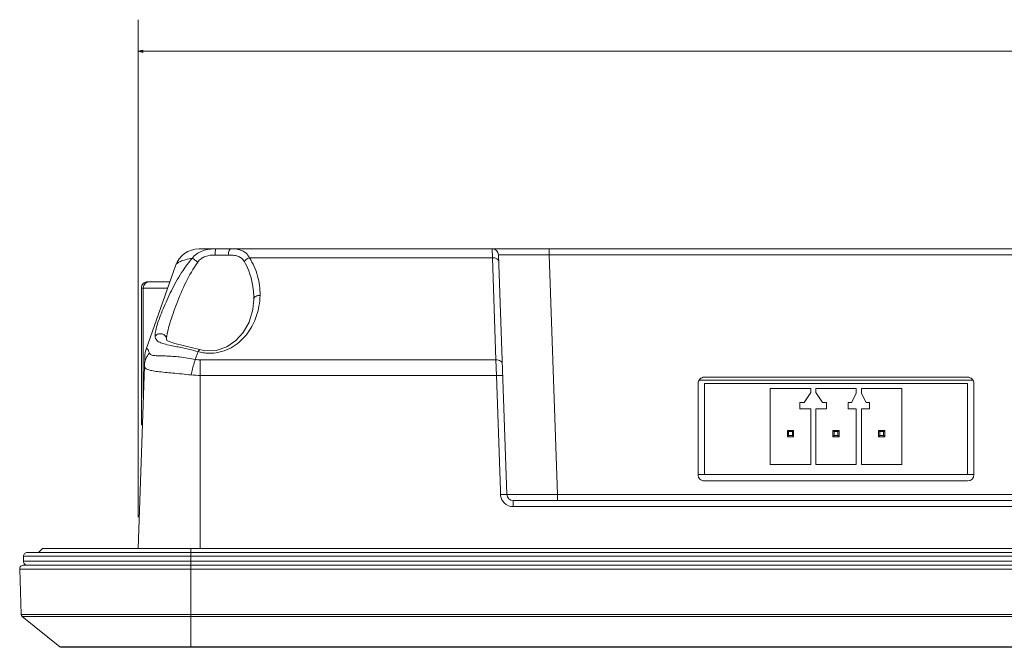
# Model space of a CAD drawing. Header units: centimetres. Extents: x -30 to 30, y -78 to 83.
# Tile 74 of 86: x 2.94 to 8.45, y 11.13 to 14.64. Entities that reach past the tile are written whole.
import ezdxf

# ---------------------------------------------------------------- set-up
doc = ezdxf.new("R2010")
doc.units = ezdxf.units.CM
doc.header["$MEASUREMENT"] = 0
doc.layers.add('LAYER_19952', color=7, linetype='Continuous')

msp = doc.modelspace()

# ---------------------------------------------------------------- linework, layer by layer
at = {"layer": 'LAYER_19952', "color": 252, "lineweight": 0}
for points in [[(3.60512, 11.85747), (3.60512, 11.85747), (3.60512, 14.63696), (3.60512, 14.63696)], [(3.60512, 14.46019), (3.60512, 14.46019), (19.75031, 14.46019), (19.75031, 14.46019)]]:
    msp.add_open_spline(points, degree=3, dxfattribs=at)
msp.add_open_spline([(3.63178, 14.45304), (3.63178, 14.45304), (3.60512, 14.46019), (3.60512, 14.46019), (3.60512, 14.46019), (3.63178, 14.46733), (3.63178, 14.46733), (3.63178, 14.46733), (3.63178, 14.45304), (3.63178, 14.45304)], degree=3, knots=[0, 0, 0, 0, 0.3333333, 0.3333333, 0.3333333, 0.6666667, 0.6666667, 0.6666667, 1, 1, 1, 1], dxfattribs=at)
at = {"layer": 'LAYER_19952', "lineweight": 9}
for points in [[(3.94725, 13.35646), (3.88715, 13.35646), (3.83363, 13.31848), (3.81377, 13.26176)], [(3.94725, 13.35646), (3.94725, 13.35646), (19.40818, 13.35646), (19.40818, 13.35646)], [(4.10927, 13.32172), (4.10927, 13.32172), (4.03604, 13.32172), (4.03604, 13.32172)], [(5.5841, 13.35646), (5.5841, 13.35646), (5.58541, 13.30663), (5.58541, 13.30663)], [(5.61943, 13.32233), (5.61877, 13.34137), (5.60314, 13.35645), (5.5841, 13.35645)], [(5.66618, 11.9835), (5.66618, 11.9835), (5.61943, 13.32233), (5.61943, 13.32233)], [(5.90209, 13.35646), (5.90209, 13.35646), (5.90209, 13.32233), (5.90209, 13.32233)], [(5.94884, 11.9835), (5.94884, 11.9835), (5.90209, 13.32233), (5.90209, 13.32233)], [(17.31193, 13.32233), (17.31193, 13.32233), (5.90209, 13.32233), (5.90209, 13.32233)], [(3.85634, 13.23559), (3.87194, 13.25902), (3.88874, 13.28173), (3.90699, 13.30317)], [(5.58541, 13.30663), (5.58541, 13.30663), (4.22697, 13.30663), (4.22697, 13.30663)], [(5.60354, 13.30375), (5.59779, 13.30585), (5.59152, 13.30675), (5.58541, 13.30663)], [(5.58541, 13.30663), (5.58541, 13.30663), (5.60535, 12.73534), (5.60535, 12.73534)], [(3.81377, 13.26176), (3.81377, 13.26176), (3.65043, 12.79507), (3.65043, 12.79507)], [(3.78258, 13.17262), (3.78258, 13.17262), (3.65926, 13.17262), (3.65926, 13.17262)], [(3.6239, 13.13727), (3.6239, 13.13727), (3.6239, 12.37265), (3.6239, 12.37265)], [(3.7702, 13.13727), (3.7702, 13.13727), (3.6239, 13.13727), (3.6239, 13.13727)], [(3.63451, 13.13727), (3.63451, 13.13727), (3.63451, 12.52214), (3.63451, 12.52214)], [(4.28081, 13.035), (4.28438, 13.05515), (4.28636, 13.07555), (4.28672, 13.09601)], [(3.76453, 12.85136), (3.76453, 12.85136), (3.76454, 12.85101), (3.76454, 12.85101)], [(3.65043, 12.79507), (3.64572, 12.78162), (3.64308, 12.76752), (3.64258, 12.75328)], [(3.9498, 12.79274), (3.9498, 12.79274), (3.91712, 12.80163), (3.91712, 12.80163)], [(3.92494, 12.73815), (3.92494, 12.73815), (3.94015, 12.78162), (3.94015, 12.78162)], [(3.94015, 12.78162), (3.94944, 12.77899), (3.95888, 12.7769), (3.96842, 12.77539)], [(3.97831, 12.78676), (3.97831, 12.78676), (3.94978, 12.79275), (3.94978, 12.79275)], [(3.96842, 12.77539), (3.97824, 12.77383), (3.98815, 12.77288), (3.99809, 12.77254)], [(3.64258, 12.75328), (3.64258, 12.75328), (3.60512, 11.6807), (3.60512, 11.6807)], [(3.92494, 12.73815), (3.93416, 12.73629), (3.94356, 12.73535), (3.95298, 12.73534)], [(3.95298, 12.73534), (3.95298, 12.73534), (3.95298, 11.6807), (3.95298, 11.6807)], [(3.95298, 12.73534), (3.95298, 12.73534), (5.60535, 12.73534), (5.60535, 12.73534)], [(5.60535, 12.73534), (5.60535, 12.73534), (5.60762, 12.64869), (5.60762, 12.64869)], [(3.90198, 12.6515), (3.91891, 12.64961), (3.93594, 12.64868), (3.95298, 12.64869)], [(5.60762, 12.64869), (5.60762, 12.64869), (3.95298, 12.64869), (3.95298, 12.64869)], [(5.63006, 12.00595), (5.63006, 12.00595), (5.60762, 12.64869), (5.60762, 12.64869)], [(6.7353, 12.09434), (6.7353, 12.09434), (6.7353, 12.60343), (6.7353, 12.60343)], [(8.27098, 12.62212), (8.27098, 12.62212), (6.74102, 12.62212), (6.74102, 12.62212)], [(8.24136, 12.63878), (8.24136, 12.63878), (6.77065, 12.63878), (6.77065, 12.63878)], [(6.77065, 12.09434), (6.77065, 12.09434), (6.77065, 12.60343), (6.77065, 12.60343)], [(6.77065, 12.60343), (6.77065, 12.60343), (8.24136, 12.60343), (8.24136, 12.60343)], [(8.24136, 12.60343), (8.24136, 12.60343), (8.24136, 12.09434), (8.24136, 12.09434)], [(8.27671, 12.60343), (8.27671, 12.60343), (8.27671, 12.09434), (8.27671, 12.09434)], [(7.13833, 12.57515), (7.13833, 12.57515), (7.13833, 12.1509), (7.13833, 12.1509)], [(7.36459, 12.57515), (7.36459, 12.57515), (7.13833, 12.57515), (7.13833, 12.57515)], [(7.32769, 12.49737), (7.32769, 12.49737), (7.36459, 12.55359), (7.36459, 12.55359)], [(7.36459, 12.57515), (7.36459, 12.57515), (7.36459, 12.55359), (7.36459, 12.55359)], [(7.39287, 12.55359), (7.39287, 12.55359), (7.39287, 12.57515), (7.39287, 12.57515)], [(7.61914, 12.57515), (7.61914, 12.57515), (7.39287, 12.57515), (7.39287, 12.57515)], [(7.39287, 12.55359), (7.39287, 12.55359), (7.42977, 12.49737), (7.42977, 12.49737)], [(7.59286, 12.49737), (7.59286, 12.49737), (7.61914, 12.54793), (7.61914, 12.54793)], [(7.61914, 12.57515), (7.61914, 12.57515), (7.61914, 12.54793), (7.61914, 12.54793)], [(7.64742, 12.54793), (7.64742, 12.54793), (7.64742, 12.57515), (7.64742, 12.57515)], [(7.87368, 12.57515), (7.87368, 12.57515), (7.64742, 12.57515), (7.64742, 12.57515)], [(7.64742, 12.54793), (7.64742, 12.54793), (7.67369, 12.49737), (7.67369, 12.49737)], [(7.87368, 12.1509), (7.87368, 12.1509), (7.87368, 12.57515), (7.87368, 12.57515)], [(7.30449, 12.49737), (7.30449, 12.49737), (7.30449, 12.46201), (7.30449, 12.46201)], [(7.32769, 12.49737), (7.32769, 12.49737), (7.30449, 12.49737), (7.30449, 12.49737)], [(7.45298, 12.49737), (7.45298, 12.49737), (7.42977, 12.49737), (7.42977, 12.49737)], [(7.45298, 12.46201), (7.45298, 12.46201), (7.45298, 12.49737), (7.45298, 12.49737)], [(7.57449, 12.49737), (7.57449, 12.49737), (7.57449, 12.46201), (7.57449, 12.46201)], [(7.59286, 12.49737), (7.59286, 12.49737), (7.57449, 12.49737), (7.57449, 12.49737)], [(7.69206, 12.49737), (7.69206, 12.49737), (7.67369, 12.49737), (7.67369, 12.49737)], [(7.69206, 12.46201), (7.69206, 12.46201), (7.69206, 12.49737), (7.69206, 12.49737)], [(7.30449, 12.46201), (7.30449, 12.46201), (7.36459, 12.46201), (7.36459, 12.46201)], [(7.36459, 12.46201), (7.36459, 12.46201), (7.36459, 12.1509), (7.36459, 12.1509)], [(7.39287, 12.1509), (7.39287, 12.1509), (7.39287, 12.46201), (7.39287, 12.46201)], [(7.39287, 12.46201), (7.39287, 12.46201), (7.45298, 12.46201), (7.45298, 12.46201)], [(7.57449, 12.46201), (7.57449, 12.46201), (7.61914, 12.46201), (7.61914, 12.46201)], [(7.61914, 12.46201), (7.61914, 12.46201), (7.61914, 12.1509), (7.61914, 12.1509)], [(7.64742, 12.1509), (7.64742, 12.1509), (7.64742, 12.46201), (7.64742, 12.46201)], [(7.64742, 12.46201), (7.64742, 12.46201), (7.69206, 12.46201), (7.69206, 12.46201)], [(3.62385, 12.37268), (3.62385, 12.37268), (3.62928, 12.37248), (3.62928, 12.37248)], [(7.23378, 12.34181), (7.23378, 12.34181), (7.23378, 12.30646), (7.23378, 12.30646)], [(7.23378, 12.34181), (7.23378, 12.34181), (7.24085, 12.33474), (7.24085, 12.33474)], [(7.26914, 12.34181), (7.26914, 12.34181), (7.23378, 12.34181), (7.23378, 12.34181)], [(7.24085, 12.33474), (7.24085, 12.33474), (7.24085, 12.31353), (7.24085, 12.31353)], [(7.26207, 12.33474), (7.26207, 12.33474), (7.24085, 12.33474), (7.24085, 12.33474)], [(7.26914, 12.34181), (7.26914, 12.34181), (7.26207, 12.33474), (7.26207, 12.33474)], [(7.26207, 12.31353), (7.26207, 12.31353), (7.26207, 12.33474), (7.26207, 12.33474)], [(7.26914, 12.30646), (7.26914, 12.30646), (7.26914, 12.34181), (7.26914, 12.34181)], [(7.48833, 12.34181), (7.48833, 12.34181), (7.48833, 12.30646), (7.48833, 12.30646)], [(7.48833, 12.34181), (7.48833, 12.34181), (7.4954, 12.33474), (7.4954, 12.33474)], [(7.52368, 12.34181), (7.52368, 12.34181), (7.48833, 12.34181), (7.48833, 12.34181)], [(7.4954, 12.33474), (7.4954, 12.33474), (7.4954, 12.31353), (7.4954, 12.31353)], [(7.51661, 12.33474), (7.51661, 12.33474), (7.4954, 12.33474), (7.4954, 12.33474)], [(7.52368, 12.34181), (7.52368, 12.34181), (7.51661, 12.33474), (7.51661, 12.33474)], [(7.51661, 12.31353), (7.51661, 12.31353), (7.51661, 12.33474), (7.51661, 12.33474)], [(7.52368, 12.30646), (7.52368, 12.30646), (7.52368, 12.34181), (7.52368, 12.34181)], [(7.74287, 12.34181), (7.74287, 12.34181), (7.74287, 12.30646), (7.74287, 12.30646)], [(7.74287, 12.34181), (7.74287, 12.34181), (7.74994, 12.33474), (7.74994, 12.33474)], [(7.77823, 12.34181), (7.77823, 12.34181), (7.74287, 12.34181), (7.74287, 12.34181)], [(7.74994, 12.33474), (7.74994, 12.33474), (7.74994, 12.31353), (7.74994, 12.31353)], [(7.77116, 12.33474), (7.77116, 12.33474), (7.74994, 12.33474), (7.74994, 12.33474)], [(7.77823, 12.34181), (7.77823, 12.34181), (7.77116, 12.33474), (7.77116, 12.33474)], [(7.77116, 12.31353), (7.77116, 12.31353), (7.77116, 12.33474), (7.77116, 12.33474)], [(7.77823, 12.30646), (7.77823, 12.30646), (7.77823, 12.34181), (7.77823, 12.34181)], [(7.23378, 12.30646), (7.23378, 12.30646), (7.24085, 12.31353), (7.24085, 12.31353)], [(7.23378, 12.30646), (7.23378, 12.30646), (7.26914, 12.30646), (7.26914, 12.30646)], [(7.24085, 12.31353), (7.24085, 12.31353), (7.26207, 12.31353), (7.26207, 12.31353)], [(7.26914, 12.30646), (7.26914, 12.30646), (7.26207, 12.31353), (7.26207, 12.31353)], [(7.48833, 12.30646), (7.48833, 12.30646), (7.4954, 12.31353), (7.4954, 12.31353)], [(7.48833, 12.30646), (7.48833, 12.30646), (7.52368, 12.30646), (7.52368, 12.30646)], [(7.4954, 12.31353), (7.4954, 12.31353), (7.51661, 12.31353), (7.51661, 12.31353)], [(7.52368, 12.30646), (7.52368, 12.30646), (7.51661, 12.31353), (7.51661, 12.31353)], [(7.74287, 12.30646), (7.74287, 12.30646), (7.74994, 12.31353), (7.74994, 12.31353)], [(7.74287, 12.30646), (7.74287, 12.30646), (7.77823, 12.30646), (7.77823, 12.30646)], [(7.74994, 12.31353), (7.74994, 12.31353), (7.77116, 12.31353), (7.77116, 12.31353)], [(7.77823, 12.30646), (7.77823, 12.30646), (7.77116, 12.31353), (7.77116, 12.31353)], [(7.13833, 12.1509), (7.13833, 12.1509), (7.36459, 12.1509), (7.36459, 12.1509)], [(7.39287, 12.1509), (7.39287, 12.1509), (7.61914, 12.1509), (7.61914, 12.1509)], [(7.64742, 12.1509), (7.64742, 12.1509), (7.87368, 12.1509), (7.87368, 12.1509)], [(6.7353, 12.09434), (6.7353, 12.09434), (8.27671, 12.09434), (8.27671, 12.09434)], [(6.77065, 12.05898), (6.77065, 12.05898), (8.24136, 12.05898), (8.24136, 12.05898)], [(8.24136, 12.05898), (8.26088, 12.05898), (8.27671, 12.07481), (8.27671, 12.09434)], [(5.63092, 11.98322), (5.63064, 11.9908), (5.63036, 11.99837), (5.63006, 12.00595)], [(5.63092, 11.98322), (5.63101, 11.98068), (5.63124, 11.97813), (5.63161, 11.97561)], [(5.63161, 11.97561), (5.63381, 11.96058), (5.6415, 11.94563), (5.65243, 11.93508)], [(5.66618, 11.9835), (5.66685, 11.96448), (5.68247, 11.94939), (5.70151, 11.94939)], [(5.70151, 11.91527), (5.70151, 11.91527), (5.70151, 11.94939), (5.70151, 11.94939)], [(10.87945, 11.94939), (10.87945, 11.94939), (5.70151, 11.94939), (5.70151, 11.94939)], [(5.94884, 11.94939), (5.94884, 11.94939), (5.94884, 11.9835), (5.94884, 11.9835)], [(5.94884, 11.9835), (5.94884, 11.9835), (8.61611, 11.9835), (8.61611, 11.9835)], [(5.65243, 11.93508), (5.66561, 11.92237), (5.68321, 11.91527), (5.70151, 11.91527)], [(10.87945, 11.91527), (10.87945, 11.91527), (5.70151, 11.91527), (5.70151, 11.91527)], [(3.07021, 11.6807), (3.07021, 11.6807), (3.049, 11.65949), (3.049, 11.65949)], [(20.28523, 11.6807), (20.28523, 11.6807), (3.07021, 11.6807), (3.07021, 11.6807)], [(3.89995, 11.6807), (3.89995, 11.6807), (3.89995, 11.12919), (3.89995, 11.12919)], [(2.96415, 11.60999), (2.96415, 11.60999), (2.96415, 11.63828), (2.96415, 11.63828)], [(20.39129, 11.63828), (20.39129, 11.63828), (2.96415, 11.63828), (2.96415, 11.63828)], [(2.98536, 11.65949), (2.98536, 11.65949), (20.37007, 11.65949), (20.37007, 11.65949)], [(2.95259, 11.31229), (2.95259, 11.31229), (2.9437, 11.56683), (2.9437, 11.56683)], [(20.41173, 11.56683), (20.41173, 11.56683), (2.9437, 11.56683), (2.9437, 11.56683)], [(2.96415, 11.60999), (2.96415, 11.60999), (20.39129, 11.60999), (20.39129, 11.60999)], [(2.9649, 11.58878), (2.9649, 11.58878), (20.39053, 11.58878), (20.39053, 11.58878)], [(2.95259, 11.31229), (2.95259, 11.31229), (20.40284, 11.31229), (20.40284, 11.31229)], [(2.95259, 11.31229), (2.95273, 11.3082), (2.95464, 11.30436), (2.95783, 11.30179)], [(3.16721, 11.13233), (3.16721, 11.13233), (2.95783, 11.30179), (2.95783, 11.30179)], [(20.39761, 11.30179), (20.39761, 11.30179), (2.95783, 11.30179), (2.95783, 11.30179)], [(3.16721, 11.13233), (3.16721, 11.13233), (20.18822, 11.13233), (20.18822, 11.13233)], [(3.16721, 11.13233), (3.16973, 11.1303), (3.17287, 11.12919), (3.17611, 11.12919)], [(3.17611, 11.12919), (3.17611, 11.12919), (20.17932, 11.12919), (20.17932, 11.12919)]]:
    msp.add_open_spline(points, degree=3, dxfattribs=at)
for points, knots in [([(4.0403, 13.35646), (4.01537, 13.35646), (3.98997, 13.35434), (3.96632, 13.34567), (3.94322, 13.3372), (3.92179, 13.32247), (3.90698, 13.30317)], [0, 0, 0, 0, 0.5, 0.5, 0.5, 1, 1, 1, 1]), ([(3.93844, 13.28176), (3.94371, 13.28914), (3.95012, 13.29579), (3.95741, 13.30127), (3.96474, 13.30678), (3.97296, 13.31109), (3.98157, 13.31419), (3.99885, 13.3204), (4.01771, 13.32172), (4.03604, 13.32172)], [0, 0, 0, 0, 0.3333333, 0.3333333, 0.3333333, 0.6666667, 0.6666667, 0.6666667, 1, 1, 1, 1]), ([(4.03604, 13.32172), (4.03701, 13.32605), (4.03678, 13.33044), (4.03669, 13.335), (4.03661, 13.33889), (4.03663, 13.34289), (4.03715, 13.34633), (4.0375, 13.34866), (4.03806, 13.35073), (4.03872, 13.35381), (4.03899, 13.35505), (4.03927, 13.35646), (4.0403, 13.35646)], [0, 0, 0, 0, 0.25, 0.25, 0.25, 0.5, 0.5, 0.5, 0.75, 0.75, 0.75, 1, 1, 1, 1]), ([(4.10927, 13.32172), (4.11845, 13.3217), (4.12763, 13.32139), (4.13677, 13.32034), (4.14528, 13.31937), (4.15375, 13.31778), (4.16186, 13.31495), (4.16954, 13.31227), (4.17689, 13.30847), (4.18327, 13.30338), (4.18981, 13.29815), (4.19531, 13.29156), (4.1995, 13.28435)], [0, 0, 0, 0, 0.25, 0.25, 0.25, 0.5, 0.5, 0.5, 0.75, 0.75, 0.75, 1, 1, 1, 1]), ([(4.12394, 13.35646), (4.11913, 13.35646), (4.11577, 13.35113), (4.11368, 13.34632), (4.11198, 13.3424), (4.11112, 13.33882), (4.11049, 13.33504), (4.10976, 13.33073), (4.10932, 13.32617), (4.10928, 13.32172)], [0, 0, 0, 0, 0.3333333, 0.3333333, 0.3333333, 0.6666667, 0.6666667, 0.6666667, 1, 1, 1, 1]), ([(4.22697, 13.30663), (4.22244, 13.31568), (4.21655, 13.32422), (4.20919, 13.33124), (4.20231, 13.33781), (4.19414, 13.34305), (4.1854, 13.34681), (4.17619, 13.35076), (4.16635, 13.35306), (4.15643, 13.35446), (4.14544, 13.356), (4.13436, 13.35644), (4.1233, 13.35646)], [0, 0, 0, 0, 0.25, 0.25, 0.25, 0.5, 0.5, 0.5, 0.75, 0.75, 0.75, 1, 1, 1, 1]), ([(5.61943, 13.32233), (5.61942, 13.32245), (5.61961, 13.32242), (5.61977, 13.3224), (5.62024, 13.32233), (5.6205, 13.32241), (5.62079, 13.32245), (5.62128, 13.32252), (5.6219, 13.3225), (5.62248, 13.3225), (5.62331, 13.3225), (5.62408, 13.32253), (5.62485, 13.32255), (5.62706, 13.32262), (5.62933, 13.32262), (5.63158, 13.32264), (5.63471, 13.32266), (5.63781, 13.32269), (5.64092, 13.32272), (5.64487, 13.32274), (5.64882, 13.32276), (5.65278, 13.32277), (5.65753, 13.32279), (5.66228, 13.3228), (5.66703, 13.32281), (5.67254, 13.32282), (5.67805, 13.32284), (5.68355, 13.32284), (5.68976, 13.32284), (5.69598, 13.32284), (5.70219, 13.32284), (5.71647, 13.32284), (5.73074, 13.32284), (5.74502, 13.32281), (5.76131, 13.32279), (5.77759, 13.32276), (5.79389, 13.32272), (5.81158, 13.32267), (5.82928, 13.32262), (5.84698, 13.32255), (5.86535, 13.32249), (5.88372, 13.32242), (5.90209, 13.32233)], [0, 0, 0, 0, 0.0714286, 0.0714286, 0.0714286, 0.1428571, 0.1428571, 0.1428571, 0.2142857, 0.2142857, 0.2142857, 0.2857143, 0.2857143, 0.2857143, 0.3571429, 0.3571429, 0.3571429, 0.4285714, 0.4285714, 0.4285714, 0.5, 0.5, 0.5, 0.5714286, 0.5714286, 0.5714286, 0.6428571, 0.6428571, 0.6428571, 0.7142857, 0.7142857, 0.7142857, 0.7857143, 0.7857143, 0.7857143, 0.8571429, 0.8571429, 0.8571429, 0.9285714, 0.9285714, 0.9285714, 1, 1, 1, 1]), ([(3.76455, 12.85102), (3.76429, 12.86424), (3.76666, 12.87742), (3.76954, 12.89039), (3.77322, 12.90699), (3.77775, 12.92327), (3.78264, 12.93946), (3.78818, 12.95779), (3.79418, 12.97601), (3.80047, 12.99412), (3.80716, 13.01338), (3.81418, 13.03252), (3.82152, 13.05153), (3.83686, 13.09124), (3.85363, 13.13039), (3.87242, 13.16867), (3.89169, 13.20791), (3.91309, 13.24622), (3.93845, 13.28175)], [0, 0, 0, 0, 0.1666667, 0.1666667, 0.1666667, 0.3333333, 0.3333333, 0.3333333, 0.5, 0.5, 0.5, 0.6666667, 0.6666667, 0.6666667, 0.8333333, 0.8333333, 0.8333333, 1, 1, 1, 1]), ([(3.90699, 13.30317), (3.89443, 13.30123), (3.88181, 13.29877), (3.86967, 13.29556), (3.86019, 13.29306), (3.85102, 13.29011), (3.84158, 13.28585), (3.8299, 13.28059), (3.81782, 13.27333), (3.81377, 13.26176)], [0, 0, 0, 0, 0.3333333, 0.3333333, 0.3333333, 0.6666667, 0.6666667, 0.6666667, 1, 1, 1, 1]), ([(3.93844, 13.28176), (3.93299, 13.28656), (3.92725, 13.291), (3.92125, 13.29517), (3.91674, 13.29829), (3.91209, 13.30126), (3.90698, 13.30317)], [0, 0, 0, 0, 0.5, 0.5, 0.5, 1, 1, 1, 1]), ([(4.1995, 13.28435), (4.20888, 13.26823), (4.21691, 13.25134), (4.22368, 13.23389), (4.24334, 13.18322), (4.25231, 13.1279), (4.25136, 13.07373)], [0, 0, 0, 0, 0.5, 0.5, 0.5, 1, 1, 1, 1]), ([(4.19951, 13.28435), (4.20094, 13.28675), (4.20263, 13.289), (4.20451, 13.2911), (4.21057, 13.29795), (4.21848, 13.30335), (4.22697, 13.30663)], [0, 0, 0, 0, 0.5, 0.5, 0.5, 1, 1, 1, 1]), ([(4.28672, 13.09601), (4.28735, 13.1323), (4.28291, 13.16886), (4.27327, 13.20407), (4.26331, 13.24046), (4.24777, 13.27542), (4.22697, 13.30663)], [0, 0, 0, 0, 0.5, 0.5, 0.5, 1, 1, 1, 1]), ([(5.62074, 13.28497), (5.6206, 13.28893), (5.61865, 13.29283), (5.61595, 13.29587), (5.61261, 13.29962), (5.60814, 13.30208), (5.60354, 13.30375)], [0, 0, 0, 0, 0.5, 0.5, 0.5, 1, 1, 1, 1]), ([(3.70058, 12.86872), (3.69967, 12.8791), (3.70133, 12.88959), (3.70354, 12.89985), (3.70643, 12.91334), (3.71026, 12.92647), (3.71447, 12.93949), (3.7194, 12.95472), (3.72484, 12.96981), (3.73056, 12.98479), (3.73678, 13.00111), (3.74332, 13.0173), (3.75013, 13.03338), (3.76465, 13.06768), (3.78038, 13.10147), (3.79748, 13.1346), (3.81537, 13.16925), (3.83475, 13.20316), (3.85634, 13.23559)], [0, 0, 0, 0, 0.1666667, 0.1666667, 0.1666667, 0.3333333, 0.3333333, 0.3333333, 0.5, 0.5, 0.5, 0.6666667, 0.6666667, 0.6666667, 0.8333333, 0.8333333, 0.8333333, 1, 1, 1, 1]), ([(3.65926, 13.17262), (3.64988, 13.17262), (3.64089, 13.16889), (3.63425, 13.16226), (3.62762, 13.15564), (3.6239, 13.14664), (3.6239, 13.13727)], [0, 0, 0, 0, 0.5, 0.5, 0.5, 1, 1, 1, 1]), ([(3.66986, 13.17262), (3.66049, 13.17262), (3.65149, 13.16889), (3.64486, 13.16226), (3.63823, 13.15564), (3.63451, 13.14664), (3.63451, 13.13727)], [0, 0, 0, 0, 0.5, 0.5, 0.5, 1, 1, 1, 1]), ([(4.25137, 13.07369), (4.25137, 13.07369), (4.24594, 13.01798), (4.24594, 13.01798), (4.24594, 13.01798), (4.22508, 12.94711), (4.22508, 12.94711), (4.22508, 12.94711), (4.19336, 12.88954), (4.19336, 12.88954), (4.19336, 12.88954), (4.15225, 12.84315), (4.15225, 12.84315), (4.15225, 12.84315), (4.10105, 12.80798), (4.10105, 12.80798), (4.10105, 12.80798), (4.04097, 12.7879), (4.04097, 12.7879), (4.04097, 12.7879), (3.97831, 12.78676), (3.97831, 12.78676)], [0, 0, 0, 0, 0.1428571, 0.1428571, 0.1428571, 0.2857143, 0.2857143, 0.2857143, 0.4285714, 0.4285714, 0.4285714, 0.5714286, 0.5714286, 0.5714286, 0.7142857, 0.7142857, 0.7142857, 0.8571429, 0.8571429, 0.8571429, 1, 1, 1, 1]), ([(4.25137, 13.07373), (4.25143, 13.07706), (4.25275, 13.0804), (4.25471, 13.08315), (4.25694, 13.08628), (4.26, 13.08865), (4.26333, 13.09052), (4.2704, 13.09447), (4.27871, 13.09609), (4.28672, 13.09601)], [0, 0, 0, 0, 0.3333333, 0.3333333, 0.3333333, 0.6666667, 0.6666667, 0.6666667, 1, 1, 1, 1]), ([(3.99809, 12.77254), (4.03733, 12.77124), (4.07749, 12.78021), (4.1132, 12.79744), (4.14575, 12.81315), (4.17459, 12.83573), (4.19865, 12.86244), (4.22078, 12.88701), (4.23886, 12.91508), (4.25271, 12.94508), (4.26594, 12.97369), (4.2753, 13.00408), (4.28081, 13.035)], [0, 0, 0, 0, 0.25, 0.25, 0.25, 0.5, 0.5, 0.5, 0.75, 0.75, 0.75, 1, 1, 1, 1]), ([(3.70059, 12.86871), (3.70527, 12.87445), (3.71212, 12.87857), (3.71941, 12.88049), (3.72607, 12.88225), (3.73311, 12.88218), (3.73971, 12.88038), (3.74607, 12.87865), (3.75203, 12.87532), (3.75651, 12.87042), (3.76125, 12.86523), (3.76433, 12.85826), (3.76455, 12.85136)], [0, 0, 0, 0, 0.25, 0.25, 0.25, 0.5, 0.5, 0.5, 0.75, 0.75, 0.75, 1, 1, 1, 1]), ([(3.70058, 12.86872), (3.70093, 12.86436), (3.70174, 12.85997), (3.70336, 12.85588), (3.70483, 12.85215), (3.70696, 12.84867), (3.70958, 12.84566), (3.7155, 12.83885), (3.72388, 12.83451), (3.7324, 12.83109), (3.74408, 12.82639), (3.75602, 12.82341), (3.76806, 12.82066), (3.78347, 12.81714), (3.79904, 12.81398), (3.81457, 12.81081)], [0, 0, 0, 0, 0.2, 0.2, 0.2, 0.4, 0.4, 0.4, 0.6, 0.6, 0.6, 0.8, 0.8, 0.8, 1, 1, 1, 1]), ([(3.91712, 12.80163), (3.91712, 12.80163), (3.85792, 12.81621), (3.85792, 12.81621), (3.85792, 12.81621), (3.81067, 12.82769), (3.81067, 12.82769), (3.81067, 12.82769), (3.77878, 12.8376), (3.77878, 12.8376), (3.77878, 12.8376), (3.76607, 12.8445), (3.76607, 12.8445), (3.76607, 12.8445), (3.76503, 12.84629), (3.76503, 12.84629), (3.76503, 12.84629), (3.76453, 12.85136), (3.76453, 12.85136)], [0, 0, 0, 0, 0.1666667, 0.1666667, 0.1666667, 0.3333333, 0.3333333, 0.3333333, 0.5, 0.5, 0.5, 0.6666667, 0.6666667, 0.6666667, 0.8333333, 0.8333333, 0.8333333, 1, 1, 1, 1]), ([(3.6683, 12.77398), (3.66007, 12.76433), (3.65328, 12.75331), (3.64856, 12.74145), (3.64396, 12.7299), (3.64133, 12.71754), (3.6409, 12.7052)], [0, 0, 0, 0, 0.5, 0.5, 0.5, 1, 1, 1, 1]), ([(3.65043, 12.79507), (3.65108, 12.79693), (3.6526, 12.79945), (3.65421, 12.79964), (3.65572, 12.79982), (3.65733, 12.79797), (3.6586, 12.79623), (3.66093, 12.79303), (3.66212, 12.7902), (3.66334, 12.78717), (3.66503, 12.78299), (3.66679, 12.77843), (3.6683, 12.77398)], [0, 0, 0, 0, 0.25, 0.25, 0.25, 0.5, 0.5, 0.5, 0.75, 0.75, 0.75, 1, 1, 1, 1]), ([(3.92494, 12.73815), (3.89573, 12.74406), (3.86624, 12.74873), (3.8366, 12.75197), (3.81065, 12.75481), (3.78458, 12.75656), (3.75851, 12.75751), (3.74762, 12.7579), (3.73672, 12.75816), (3.72581, 12.75842), (3.7168, 12.75862), (3.7078, 12.75883), (3.69882, 12.75961), (3.69516, 12.75992), (3.69151, 12.76034), (3.6879, 12.76101), (3.68487, 12.76157), (3.68187, 12.76232), (3.67899, 12.76349), (3.67657, 12.76447), (3.67423, 12.76576), (3.67235, 12.76757), (3.67052, 12.76933), (3.66911, 12.77159), (3.6683, 12.77398)], [0, 0, 0, 0, 0.125, 0.125, 0.125, 0.25, 0.25, 0.25, 0.375, 0.375, 0.375, 0.5, 0.5, 0.5, 0.625, 0.625, 0.625, 0.75, 0.75, 0.75, 0.875, 0.875, 0.875, 1, 1, 1, 1]), ([(3.81457, 12.81081), (3.82419, 12.80885), (3.83381, 12.80687), (3.84342, 12.80484), (3.87587, 12.79799), (3.90819, 12.79045), (3.94015, 12.78162)], [0, 0, 0, 0, 0.5, 0.5, 0.5, 1, 1, 1, 1]), ([(3.94978, 12.79275), (3.94827, 12.79315), (3.94685, 12.79181), (3.94568, 12.7905), (3.94305, 12.78756), (3.94168, 12.78476), (3.94015, 12.78162)], [0, 0, 0, 0, 0.5, 0.5, 0.5, 1, 1, 1, 1]), ([(3.92494, 12.73815), (3.92274, 12.73182), (3.9207, 12.72545), (3.91875, 12.71904), (3.91203, 12.69683), (3.90658, 12.67424), (3.90198, 12.6515)], [0, 0, 0, 0, 0.5, 0.5, 0.5, 1, 1, 1, 1]), ([(5.60535, 12.73534), (5.60982, 12.73543), (5.61433, 12.73493), (5.61867, 12.73392), (5.62265, 12.73298), (5.62649, 12.73163), (5.63006, 12.72932), (5.63557, 12.72577), (5.64047, 12.71997), (5.64068, 12.71367)], [0, 0, 0, 0, 0.3333333, 0.3333333, 0.3333333, 0.6666667, 0.6666667, 0.6666667, 1, 1, 1, 1]), ([(3.6409, 12.7052), (3.64073, 12.70037), (3.64219, 12.6952), (3.64506, 12.6913), (3.64837, 12.68681), (3.65354, 12.68401), (3.6588, 12.68183), (3.66635, 12.6787), (3.67406, 12.67688), (3.68188, 12.67537), (3.69232, 12.67334), (3.70293, 12.67186), (3.71355, 12.67054), (3.74175, 12.66703), (3.76998, 12.66461), (3.79821, 12.66201), (3.83281, 12.65882), (3.86742, 12.65534), (3.90198, 12.6515)], [0, 0, 0, 0, 0.1666667, 0.1666667, 0.1666667, 0.3333333, 0.3333333, 0.3333333, 0.5, 0.5, 0.5, 0.6666667, 0.6666667, 0.6666667, 0.8333333, 0.8333333, 0.8333333, 1, 1, 1, 1]), ([(5.64295, 12.64869), (5.64295, 12.64893), (5.64258, 12.64891), (5.64226, 12.64891), (5.64138, 12.64889), (5.64085, 12.649), (5.64025, 12.64907), (5.63928, 12.64918), (5.63812, 12.64916), (5.63699, 12.64917), (5.63548, 12.64917), (5.63405, 12.64919), (5.6326, 12.6492), (5.62883, 12.64922), (5.62496, 12.64915), (5.62112, 12.64907), (5.61661, 12.64896), (5.61212, 12.64884), (5.60762, 12.64869)], [0, 0, 0, 0, 0.1666667, 0.1666667, 0.1666667, 0.3333333, 0.3333333, 0.3333333, 0.5, 0.5, 0.5, 0.6666667, 0.6666667, 0.6666667, 0.8333333, 0.8333333, 0.8333333, 1, 1, 1, 1]), ([(6.77065, 12.63878), (6.76128, 12.63878), (6.75228, 12.63506), (6.74565, 12.62842), (6.73902, 12.6218), (6.7353, 12.6128), (6.7353, 12.60343)], [0, 0, 0, 0, 0.5, 0.5, 0.5, 1, 1, 1, 1]), ([(8.27671, 12.60343), (8.27671, 12.6128), (8.27299, 12.6218), (8.26635, 12.62842), (8.25973, 12.63506), (8.25073, 12.63878), (8.24136, 12.63878)], [0, 0, 0, 0, 0.5, 0.5, 0.5, 1, 1, 1, 1]), ([(6.7353, 12.09434), (6.7353, 12.08496), (6.73902, 12.07597), (6.74565, 12.06934), (6.75228, 12.06271), (6.76128, 12.05898), (6.77065, 12.05898)], [0, 0, 0, 0, 0.5, 0.5, 0.5, 1, 1, 1, 1]), ([(5.66618, 11.9835), (5.66617, 11.98375), (5.66581, 11.98373), (5.66549, 11.98372), (5.66461, 11.98371), (5.66408, 11.98382), (5.66348, 11.98389), (5.66251, 11.98399), (5.66135, 11.98398), (5.66023, 11.98399), (5.65872, 11.98399), (5.65729, 11.98401), (5.65584, 11.98402), (5.65207, 11.98404), (5.64822, 11.98397), (5.64438, 11.98389), (5.63987, 11.98379), (5.6354, 11.98367), (5.63091, 11.98351)], [0, 0, 0, 0, 0.1666667, 0.1666667, 0.1666667, 0.3333333, 0.3333333, 0.3333333, 0.5, 0.5, 0.5, 0.6666667, 0.6666667, 0.6666667, 0.8333333, 0.8333333, 0.8333333, 1, 1, 1, 1]), ([(5.66618, 11.9835), (5.66619, 11.98339), (5.66637, 11.98343), (5.66653, 11.98345), (5.66699, 11.98351), (5.66725, 11.98343), (5.66755, 11.98339), (5.66805, 11.98332), (5.66866, 11.98334), (5.66925, 11.98334), (5.67007, 11.98334), (5.67084, 11.98331), (5.67162, 11.98329), (5.67383, 11.98323), (5.6761, 11.98321), (5.67836, 11.9832), (5.68149, 11.98318), (5.68459, 11.98315), (5.68771, 11.98313), (5.69165, 11.9831), (5.6956, 11.98309), (5.69956, 11.98307), (5.70431, 11.98305), (5.70907, 11.98304), (5.71382, 11.98303), (5.71933, 11.98302), (5.72483, 11.98301), (5.73034, 11.983), (5.73655, 11.983), (5.74276, 11.983), (5.74897, 11.983), (5.76325, 11.983), (5.77752, 11.98301), (5.79181, 11.98303), (5.80809, 11.98305), (5.82438, 11.98309), (5.84067, 11.98313), (5.85835, 11.98317), (5.87603, 11.98323), (5.89372, 11.98329), (5.91209, 11.98336), (5.93046, 11.98343), (5.94884, 11.9835)], [0, 0, 0, 0, 0.0714286, 0.0714286, 0.0714286, 0.1428571, 0.1428571, 0.1428571, 0.2142857, 0.2142857, 0.2142857, 0.2857143, 0.2857143, 0.2857143, 0.3571429, 0.3571429, 0.3571429, 0.4285714, 0.4285714, 0.4285714, 0.5, 0.5, 0.5, 0.5714286, 0.5714286, 0.5714286, 0.6428571, 0.6428571, 0.6428571, 0.7142857, 0.7142857, 0.7142857, 0.7857143, 0.7857143, 0.7857143, 0.8571429, 0.8571429, 0.8571429, 0.9285714, 0.9285714, 0.9285714, 1, 1, 1, 1]), ([(2.98536, 11.65949), (2.97973, 11.65949), (2.97434, 11.65726), (2.97036, 11.65327), (2.96638, 11.6493), (2.96415, 11.64391), (2.96415, 11.63828)], [0, 0, 0, 0, 0.5, 0.5, 0.5, 1, 1, 1, 1]), ([(2.9649, 11.58878), (2.95914, 11.58878), (2.95364, 11.58644), (2.94964, 11.58231), (2.94565, 11.57816), (2.9435, 11.57258), (2.9437, 11.56683)], [0, 0, 0, 0, 0.5, 0.5, 0.5, 1, 1, 1, 1]), ([(2.96415, 11.60999), (2.96415, 11.60437), (2.96638, 11.59897), (2.97036, 11.595), (2.97434, 11.59102), (2.97973, 11.58878), (2.98536, 11.58878)], [0, 0, 0, 0, 0.5, 0.5, 0.5, 1, 1, 1, 1])]:
    msp.add_open_spline(points, degree=3, knots=knots, dxfattribs=at)

doc.saveas('drawing.dxf')
